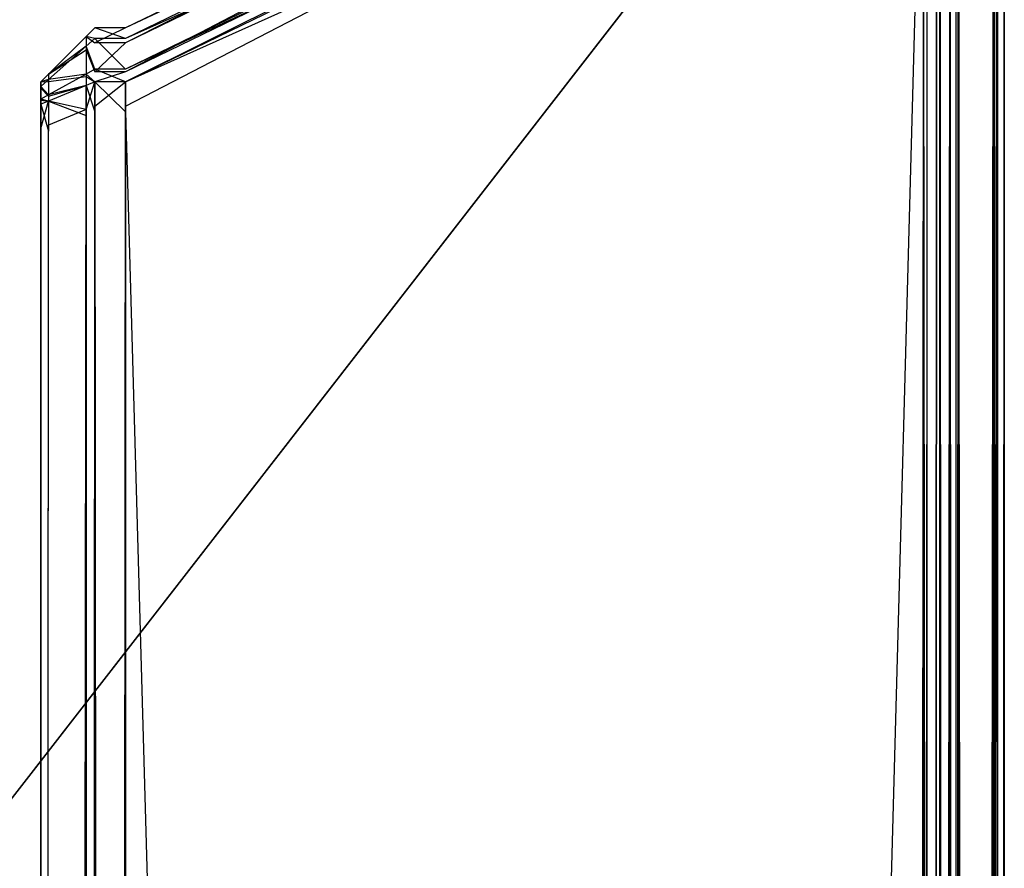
# Model space of a CAD drawing. Extents: x -0.418 to 0, y -0.27 to 0.
# Tile 83 of 89: x -0.0091 to 0, y -0.01248 to -0.00464. Entities that reach past the tile are written whole.
import ezdxf

# ---------------------------------------------------------------- set-up
doc = ezdxf.new("R2010")
doc.units = 0
for name, color, linetype in [('L10_KORPUS1_0___REPLACEMTFOREMP', 7, 'CONTINUOUS'), ('L5_KORPUS1_5___REPLACEMTFOREMPT', 7, 'CONTINUOUS'), ('L9_KORPUS1_1___REPLACEMTFOREMPT', 7, 'CONTINUOUS')]:
    doc.layers.add(name, color=color, linetype=linetype)

msp = doc.modelspace()

# ---------------------------------------------------------------- linework, layer by layer
at = {"layer": 'L10_KORPUS1_0___REPLACEMTFOREMP', "color": 8}
for points, invisible_edges in [([(-0.00091, -0.001198), (-0.208999, -0.269192), (-0.208999, -0.001198), (-0.00091, -0.001198)], 13), ([(-0.208999, -0.269192), (-0.00091, -0.001198), (-0.000906, -0.269192), (-0.208999, -0.269192)], 10), ([(-0.000906, -0.269191, 0.007694), (-0.208999, -0.0012, 0.007694), (-0.208999, -0.269191, 0.007694), (-0.000906, -0.269191, 0.007694)], 13), ([(-0.208999, -0.0012, 0.007694), (-0.000906, -0.269191, 0.007694), (-0.00091, -0.0012, 0.007694), (-0.208999, -0.0012, 0.007694)], 10), ([(-0.000906, -0.269192), (-0.00091, -0.001198), (-0.000746, -0.001198), (-0.000906, -0.269192)], 13), ([(-0.00091, -0.0012, 0.007694), (-0.000906, -0.269191, 0.007694), (-0.000746, -0.0012, 0.007694), (-0.00091, -0.0012, 0.007694)], 13), ([(-0.000906, -0.269192), (-0.000746, -0.001198), (-0.000746, -0.269192), (-0.000906, -0.269192)], 10), ([(-0.000746, -0.0012, 0.007694), (-0.000906, -0.269191, 0.007694), (-0.000746, -0.269191, 0.007694), (-0.000746, -0.0012, 0.007694)], 10), ([(-0.000746, -0.269192), (-0.000746, -0.001198), (-0.000712, -0.001232), (-0.000746, -0.269192)], 13), ([(-0.000746, -0.0012, 0.007694), (-0.000746, -0.269191, 0.007694), (-0.000709, -0.269154, 0.007694), (-0.000746, -0.0012, 0.007694)], 13), ([(-0.000746, -0.0012, 0.007694), (-0.000709, -0.269154, 0.007694), (-0.000713, -0.001233, 0.007694), (-0.000746, -0.0012, 0.007694)], 10), ([(-0.000746, -0.269192), (-0.000712, -0.001232), (-0.000709, -0.269155), (-0.000746, -0.269192)], 10), ([(-0.000713, -0.001233, 0.007694), (-0.000709, -0.269154, 0.007694), (-0.000626, -0.00132, 0.007694), (-0.000713, -0.001233, 0.007694)], 13), ([(-0.000709, -0.269155), (-0.000712, -0.001232), (-0.000625, -0.001319), (-0.000709, -0.269155)], 13), ([(-0.000709, -0.269155), (-0.000625, -0.001319), (-0.00063, -0.269077), (-0.000709, -0.269155)], 10), ([(-0.000626, -0.00132, 0.007694), (-0.000709, -0.269154, 0.007694), (-0.000631, -0.269076, 0.007694), (-0.000626, -0.00132, 0.007694)], 10), ([(-0.000626, -0.00132, 0.007694), (-0.000631, -0.269076, 0.007694), (-0.000595, -0.26904, 0.007694), (-0.000626, -0.00132, 0.007694)], 15), ([(-0.00063, -0.269077), (-0.000625, -0.001319), (-0.000594, -0.269041), (-0.00063, -0.269077)], 15), ([(-0.000626, -0.00132, 0.007694), (-0.000595, -0.26904, 0.007694), (-0.000595, -0.00135, 0.007694), (-0.000626, -0.00132, 0.007694)], 15), ([(-0.000594, -0.269041), (-0.000625, -0.001319), (-0.000594, -0.00135), (-0.000594, -0.269041)], 15), ([(-0.000595, -0.00135, 0.007694), (-0.000595, -0.26904, 0.007694), (-0.000595, -0.268872, 0.007694), (-0.000595, -0.00135, 0.007694)], 15), ([(-0.000595, -0.00135, 0.007694), (-0.000595, -0.268872, 0.007694), (-0.000595, -0.001497, 0.007694), (-0.000595, -0.00135, 0.007694)], 15), ([(-0.000594, -0.269041), (-0.000594, -0.00135), (-0.000594, -0.001497), (-0.000594, -0.269041)], 15), ([(-0.000099, -0.001331, 0.007293), (-0.000443, -0.268895, 0.007637), (-0.000099, -0.269037, 0.007293), (-0.000099, -0.001331, 0.007293)], 13), ([(-0.000443, -0.268895, 0.007637), (-0.000099, -0.001331, 0.007293), (-0.000443, -0.001473, 0.007637), (-0.000443, -0.268895, 0.007637)], 14), ([(-0.00042, -0.268905, 0.00008), (-0.000064, -0.001317, 0.000436), (-0.000064, -0.269052, 0.000436), (-0.00042, -0.268905, 0.00008)], 13), ([(-0.000064, -0.001317, 0.000436), (-0.00042, -0.268905, 0.00008), (-0.00042, -0.001464, 0.00008), (-0.000064, -0.001317, 0.000436)], 14), ([(0, -0.00129, 0.007194), (-0.000099, -0.269037, 0.007293), (0, -0.269078, 0.007194), (0, -0.00129, 0.007194)], 13), ([(-0.000099, -0.269037, 0.007293), (0, -0.00129, 0.007194), (-0.000099, -0.001331, 0.007293), (-0.000099, -0.269037, 0.007293)], 14), ([(-0.000064, -0.269052, 0.000436), (0, -0.00129, 0.0005), (0, -0.269078, 0.0005), (-0.000064, -0.269052, 0.000436)], 13), ([(0, -0.00129, 0.0005), (-0.000064, -0.269052, 0.000436), (-0.000064, -0.001317, 0.000436), (0, -0.00129, 0.0005)], 14), ([(0, -0.00129, 0.000566), (0, -0.269078, 0.007022), (0, -0.269078, 0.000566), (0, -0.00129, 0.000566)], 13), ([(0, -0.269078, 0.007022), (0, -0.00129, 0.000566), (0, -0.00129, 0.007022), (0, -0.269078, 0.007022)], 14), ([(0, -0.00129, 0.007022), (0, -0.269078, 0.007194), (0, -0.269078, 0.007022), (0, -0.00129, 0.007022)], 13), ([(0, -0.269078, 0.007194), (0, -0.00129, 0.007022), (0, -0.00129, 0.007194), (0, -0.269078, 0.007194)], 14), ([(0, -0.00129, 0.0005), (0, -0.269078, 0.000566), (0, -0.269078, 0.0005), (0, -0.00129, 0.0005)], 13), ([(0, -0.269078, 0.000566), (0, -0.00129, 0.0005), (0, -0.00129, 0.000566), (0, -0.269078, 0.000566)], 14), ([(-0.0005, -0.268872, 0.007694), (-0.000595, -0.001497, 0.007694), (-0.000595, -0.268872, 0.007694), (-0.0005, -0.268872, 0.007694)], 13), ([(-0.000595, -0.001497, 0.007694), (-0.0005, -0.268872, 0.007694), (-0.0005, -0.001497, 0.007694), (-0.000595, -0.001497, 0.007694)], 14), ([(-0.0005, -0.001497), (-0.000594, -0.268872), (-0.000594, -0.001497), (-0.0005, -0.001497)], 13), ([(-0.000594, -0.268872), (-0.0005, -0.001497), (-0.0005, -0.268872), (-0.000594, -0.268872)], 14), ([(-0.000594, -0.269041), (-0.000594, -0.001497), (-0.000594, -0.268872), (-0.000594, -0.269041)], 9), ([(-0.0005, -0.268872), (-0.00042, -0.001464, 0.00008), (-0.00042, -0.268905, 0.00008), (-0.0005, -0.268872)], 13), ([(-0.00042, -0.001464, 0.00008), (-0.0005, -0.268872), (-0.0005, -0.001497), (-0.00042, -0.001464, 0.00008)], 14), ([(-0.0005, -0.001497, 0.007694), (-0.000443, -0.268895, 0.007637), (-0.000443, -0.001473, 0.007637), (-0.0005, -0.001497, 0.007694)], 14), ([(-0.000443, -0.268895, 0.007637), (-0.0005, -0.001497, 0.007694), (-0.0005, -0.268872, 0.007694), (-0.000443, -0.268895, 0.007637)], 13)]:
    msp.add_3dface(points, dxfattribs=dict(at, invisible_edges=invisible_edges))
at = {"layer": 'L5_KORPUS1_5___REPLACEMTFOREMPT', "color": 8}
for points, invisible_edges in [([(-0.000748, -0.001221, 0.007292), (-0.008117, -0.004716, 0.007391), (-0.000748, -0.001122, 0.007391), (-0.000748, -0.001221, 0.007292)], 14), ([(-0.008117, -0.004853, 0.929031), (-0.000748, -0.001122, 0.928894), (-0.008117, -0.004716, 0.928894), (-0.008117, -0.004853, 0.929031)], 13), ([(-0.000748, -0.001122, 0.928894), (-0.008117, -0.004853, 0.929031), (-0.000748, -0.001258, 0.929031), (-0.000748, -0.001122, 0.928894)], 14), ([(-0.008117, -0.004716, 0.928894), (-0.000748, -0.001122, 0.928623), (-0.008117, -0.004716, 0.928623), (-0.008117, -0.004716, 0.928894)], 13), ([(-0.000748, -0.001122, 0.928623), (-0.008117, -0.004716, 0.928894), (-0.000748, -0.001122, 0.928894), (-0.000748, -0.001122, 0.928623)], 14), ([(-0.008117, -0.004716, 0.928623), (-0.000748, -0.001122, 0.007642), (-0.008117, -0.004716, 0.007642), (-0.008117, -0.004716, 0.928623)], 13), ([(-0.000748, -0.001122, 0.007642), (-0.008117, -0.004716, 0.928623), (-0.000748, -0.001122, 0.928623), (-0.000748, -0.001122, 0.007642)], 14), ([(-0.008117, -0.004716, 0.007642), (-0.000748, -0.001122, 0.007391), (-0.008117, -0.004716, 0.007391), (-0.008117, -0.004716, 0.007642)], 13), ([(-0.000748, -0.001122, 0.007391), (-0.008117, -0.004716, 0.007642), (-0.000748, -0.001122, 0.007642), (-0.000748, -0.001122, 0.007391)], 14), ([(-0.000748, -0.001504, 0.007008), (-0.008117, -0.004815, 0.007292), (-0.000748, -0.001221, 0.007292), (-0.000748, -0.001504, 0.007008)], 14), ([(-0.008117, -0.004716, 0.007391), (-0.000748, -0.001221, 0.007292), (-0.008117, -0.004815, 0.007292), (-0.008117, -0.004716, 0.007391)], 13), ([(-0.008117, -0.005123, 0.929302), (-0.000748, -0.001258, 0.929031), (-0.008117, -0.004853, 0.929031), (-0.008117, -0.005123, 0.929302)], 13), ([(-0.000748, -0.001258, 0.929031), (-0.008117, -0.005123, 0.929302), (-0.000748, -0.001529, 0.929302), (-0.000748, -0.001258, 0.929031)], 14), ([(-0.000748, -0.001621, 0.006891), (-0.008117, -0.005098, 0.007008), (-0.000748, -0.001504, 0.007008), (-0.000748, -0.001621, 0.006891)], 14), ([(-0.008117, -0.004815, 0.007292), (-0.000748, -0.001504, 0.007008), (-0.008117, -0.005098, 0.007008), (-0.008117, -0.004815, 0.007292)], 13), ([(-0.008117, -0.005215, 0.929394), (-0.000748, -0.001529, 0.929302), (-0.008117, -0.005123, 0.929302), (-0.008117, -0.005215, 0.929394)], 13), ([(-0.000748, -0.001529, 0.929302), (-0.008117, -0.005215, 0.929394), (-0.000748, -0.001621, 0.929394), (-0.000748, -0.001529, 0.929302)], 14), ([(-0.008117, -0.005098, 0.007008), (-0.000748, -0.001621, 0.006891), (-0.008117, -0.005215, 0.006891), (-0.008117, -0.005098, 0.007008)], 13), ([(-0.008117, -0.005215, 0.929394), (-0.000748, -0.001897, 0.929394), (-0.000748, -0.001621, 0.929394), (-0.008117, -0.005215, 0.929394)], 14), ([(-0.000748, -0.001621, 0.006891), (-0.008117, -0.005438, 0.006891), (-0.008117, -0.005215, 0.006891), (-0.000748, -0.001621, 0.006891)], 13), ([(-0.008117, -0.005438, 0.006891), (-0.000748, -0.001621, 0.006891), (-0.000748, -0.001843, 0.006891), (-0.008117, -0.005438, 0.006891)], 14), ([(-0.000748, -0.001843, 0.006891), (-0.008117, -0.269362, 0.006891), (-0.008117, -0.005438, 0.006891), (-0.000748, -0.001843, 0.006891)], 13), ([(-0.008117, -0.269362, 0.006891), (-0.000748, -0.001843, 0.006891), (-0.000748, -0.269362, 0.006891), (-0.008117, -0.269362, 0.006891)], 14), ([(-0.008117, -0.005492, 0.929394), (-0.000748, -0.269314, 0.929394), (-0.000748, -0.001897, 0.929394), (-0.008117, -0.005492, 0.929394)], 14), ([(-0.000748, -0.001897, 0.929394), (-0.008117, -0.005215, 0.929394), (-0.008117, -0.005492, 0.929394), (-0.000748, -0.001897, 0.929394)], 13), ([(-0.000502, -0.001843, 0.006891), (-0.000748, -0.269362, 0.006891), (-0.000748, -0.001843, 0.006891), (-0.000502, -0.001843, 0.006891)], 13), ([(-0.000748, -0.269362, 0.006891), (-0.000502, -0.001843, 0.006891), (-0.000502, -0.269362, 0.006891), (-0.000748, -0.269362, 0.006891)], 14), ([(-0.000502, -0.269314, 0.929394), (-0.000748, -0.001897, 0.929394), (-0.000748, -0.269314, 0.929394), (-0.000502, -0.269314, 0.929394)], 13), ([(-0.000748, -0.001897, 0.929394), (-0.000502, -0.269314, 0.929394), (-0.000502, -0.001897, 0.929394), (-0.000748, -0.001897, 0.929394)], 14), ([(-0.000426, -0.001875, 0.006967), (-0.000502, -0.269362, 0.006891), (-0.000502, -0.001843, 0.006891), (-0.000426, -0.001875, 0.006967)], 13), ([(-0.000502, -0.269362, 0.006891), (-0.000426, -0.001875, 0.006967), (-0.000426, -0.26933, 0.006967), (-0.000502, -0.269362, 0.006891)], 14), ([(-0.000426, -0.269282, 0.929318), (-0.000502, -0.001897, 0.929394), (-0.000502, -0.269314, 0.929394), (-0.000426, -0.269282, 0.929318)], 13), ([(-0.000502, -0.001897, 0.929394), (-0.000426, -0.269282, 0.929318), (-0.000426, -0.001929, 0.929318), (-0.000502, -0.001897, 0.929394)], 14), ([(-0.000426, -0.001875, 0.006967), (-0.000092, -0.269192, 0.007302), (-0.000426, -0.26933, 0.006967), (-0.000426, -0.001875, 0.006967)], 13), ([(-0.000092, -0.269192, 0.007302), (-0.000426, -0.001875, 0.006967), (-0.000092, -0.002013, 0.007302), (-0.000092, -0.269192, 0.007302)], 14), ([(-0.000092, -0.269144, 0.928983), (-0.000426, -0.001929, 0.929318), (-0.000426, -0.269282, 0.929318), (-0.000092, -0.269144, 0.928983)], 13), ([(-0.000426, -0.001929, 0.929318), (-0.000092, -0.269144, 0.928983), (-0.000092, -0.002067, 0.928983), (-0.000426, -0.001929, 0.929318)], 14), ([(-0.000092, -0.002013, 0.007302), (-0.000002, -0.269155, 0.007391), (-0.000092, -0.269192, 0.007302), (-0.000092, -0.002013, 0.007302)], 13), ([(-0.000002, -0.269155, 0.007391), (-0.000092, -0.002013, 0.007302), (-0.000002, -0.00205, 0.007391), (-0.000002, -0.269155, 0.007391)], 14), ([(-0.000002, -0.269108, 0.928894), (-0.000092, -0.002067, 0.928983), (-0.000092, -0.269144, 0.928983), (-0.000002, -0.269108, 0.928894)], 13), ([(-0.000092, -0.002067, 0.928983), (-0.000002, -0.269108, 0.928894), (-0.000002, -0.002104, 0.928894), (-0.000092, -0.002067, 0.928983)], 14), ([(-0.000002, -0.269155, 0.007391), (-0.000002, -0.00205, 0.007513), (-0.000002, -0.269155, 0.007513), (-0.000002, -0.269155, 0.007391)], 13), ([(-0.000002, -0.00205, 0.007513), (-0.000002, -0.269155, 0.007391), (-0.000002, -0.00205, 0.007391), (-0.000002, -0.00205, 0.007513)], 14), ([(-0.000002, -0.269108, 0.928772), (-0.000002, -0.269155, 0.007513), (-0.000002, -0.00205, 0.007513), (-0.000002, -0.269108, 0.928772)], 13), ([(-0.000002, -0.269108, 0.928772), (-0.000002, -0.00205, 0.007513), (-0.000002, -0.002104, 0.928772), (-0.000002, -0.269108, 0.928772)], 10), ([(-0.000002, -0.269108, 0.928772), (-0.000002, -0.002104, 0.928894), (-0.000002, -0.269108, 0.928894), (-0.000002, -0.269108, 0.928772)], 13), ([(-0.000002, -0.002104, 0.928894), (-0.000002, -0.269108, 0.928772), (-0.000002, -0.002104, 0.928772), (-0.000002, -0.002104, 0.928894)], 14), ([(-0.008402, -0.004815, 0.007292), (-0.008482, -0.004796, 0.007424), (-0.008402, -0.004716, 0.007391), (-0.008402, -0.004815, 0.007292)], 14), ([(-0.008482, -0.004796, 0.007675), (-0.008402, -0.004716, 0.928623), (-0.008402, -0.004716, 0.007642), (-0.008482, -0.004796, 0.007675)], 13), ([(-0.008402, -0.004716, 0.928623), (-0.008482, -0.004796, 0.007675), (-0.008482, -0.004796, 0.928589), (-0.008402, -0.004716, 0.928623)], 14), ([(-0.008482, -0.004796, 0.928861), (-0.008402, -0.004716, 0.928623), (-0.008482, -0.004796, 0.928589), (-0.008482, -0.004796, 0.928861)], 13), ([(-0.008402, -0.004716, 0.928623), (-0.008482, -0.004796, 0.928861), (-0.008402, -0.004716, 0.928894), (-0.008402, -0.004716, 0.928623)], 14), ([(-0.008482, -0.004796, 0.007424), (-0.008402, -0.004716, 0.007642), (-0.008402, -0.004716, 0.007391), (-0.008482, -0.004796, 0.007424)], 13), ([(-0.008402, -0.004716, 0.007642), (-0.008482, -0.004796, 0.007424), (-0.008482, -0.004796, 0.007675), (-0.008402, -0.004716, 0.007642)], 14), ([(-0.008482, -0.004796, 0.928861), (-0.008402, -0.004853, 0.929031), (-0.008402, -0.004716, 0.928894), (-0.008482, -0.004796, 0.928861)], 14), ([(-0.008402, -0.004716, 0.007391), (-0.008117, -0.004815, 0.007292), (-0.008402, -0.004815, 0.007292), (-0.008402, -0.004716, 0.007391)], 13), ([(-0.008117, -0.004815, 0.007292), (-0.008402, -0.004716, 0.007391), (-0.008117, -0.004716, 0.007391), (-0.008117, -0.004815, 0.007292)], 14), ([(-0.008402, -0.004716, 0.007642), (-0.008117, -0.004716, 0.007391), (-0.008402, -0.004716, 0.007391), (-0.008402, -0.004716, 0.007642)], 13), ([(-0.008117, -0.004716, 0.007391), (-0.008402, -0.004716, 0.007642), (-0.008117, -0.004716, 0.007642), (-0.008117, -0.004716, 0.007391)], 14), ([(-0.008402, -0.004716, 0.928623), (-0.008117, -0.004716, 0.007642), (-0.008402, -0.004716, 0.007642), (-0.008402, -0.004716, 0.928623)], 13), ([(-0.008117, -0.004716, 0.007642), (-0.008402, -0.004716, 0.928623), (-0.008117, -0.004716, 0.928623), (-0.008117, -0.004716, 0.007642)], 14), ([(-0.008402, -0.004716, 0.928894), (-0.008117, -0.004716, 0.928623), (-0.008402, -0.004716, 0.928623), (-0.008402, -0.004716, 0.928894)], 13), ([(-0.008117, -0.004716, 0.928623), (-0.008402, -0.004716, 0.928894), (-0.008117, -0.004716, 0.928894), (-0.008117, -0.004716, 0.928623)], 14), ([(-0.008402, -0.004853, 0.929031), (-0.008117, -0.004716, 0.928894), (-0.008402, -0.004716, 0.928894), (-0.008402, -0.004853, 0.929031)], 13), ([(-0.008117, -0.004716, 0.928894), (-0.008402, -0.004853, 0.929031), (-0.008117, -0.004853, 0.929031), (-0.008117, -0.004716, 0.928894)], 14), ([(-0.008482, -0.004886, 0.007334), (-0.00883, -0.005144, 0.007569), (-0.008482, -0.004796, 0.007424), (-0.008482, -0.004886, 0.007334)], 14), ([(-0.00883, -0.005144, 0.928716), (-0.008482, -0.00492, 0.928985), (-0.008482, -0.004796, 0.928861), (-0.00883, -0.005144, 0.928716)], 14), ([(-0.00883, -0.005144, 0.007569), (-0.008482, -0.004796, 0.007675), (-0.008482, -0.004796, 0.007424), (-0.00883, -0.005144, 0.007569)], 13), ([(-0.008482, -0.004796, 0.007675), (-0.00883, -0.005144, 0.007569), (-0.00883, -0.005144, 0.007819), (-0.008482, -0.004796, 0.007675)], 14), ([(-0.00883, -0.005144, 0.928716), (-0.008482, -0.004796, 0.928589), (-0.00883, -0.005144, 0.928445), (-0.00883, -0.005144, 0.928716)], 13), ([(-0.008482, -0.004796, 0.928589), (-0.00883, -0.005144, 0.928716), (-0.008482, -0.004796, 0.928861), (-0.008482, -0.004796, 0.928589)], 14), ([(-0.00883, -0.005144, 0.007819), (-0.008482, -0.004796, 0.928589), (-0.008482, -0.004796, 0.007675), (-0.00883, -0.005144, 0.007819)], 13), ([(-0.008482, -0.004796, 0.928589), (-0.00883, -0.005144, 0.007819), (-0.00883, -0.005144, 0.928445), (-0.008482, -0.004796, 0.928589)], 14), ([(-0.008482, -0.004796, 0.007424), (-0.008402, -0.004815, 0.007292), (-0.008482, -0.004886, 0.007334), (-0.008482, -0.004796, 0.007424)], 13), ([(-0.008402, -0.004853, 0.929031), (-0.008482, -0.004796, 0.928861), (-0.008482, -0.00492, 0.928985), (-0.008402, -0.004853, 0.929031)], 13), ([(-0.008402, -0.005098, 0.007008), (-0.008482, -0.004886, 0.007334), (-0.008402, -0.004815, 0.007292), (-0.008402, -0.005098, 0.007008)], 14), ([(-0.008402, -0.004815, 0.007292), (-0.008117, -0.005098, 0.007008), (-0.008402, -0.005098, 0.007008), (-0.008402, -0.004815, 0.007292)], 13), ([(-0.008117, -0.005098, 0.007008), (-0.008402, -0.004815, 0.007292), (-0.008117, -0.004815, 0.007292), (-0.008117, -0.005098, 0.007008)], 14), ([(-0.008482, -0.005142, 0.007077), (-0.00883, -0.005193, 0.007519), (-0.008482, -0.004886, 0.007334), (-0.008482, -0.005142, 0.007077)], 14), ([(-0.00883, -0.005144, 0.007569), (-0.008482, -0.004886, 0.007334), (-0.00883, -0.005193, 0.007519), (-0.00883, -0.005144, 0.007569)], 13), ([(-0.008482, -0.00492, 0.928985), (-0.008402, -0.005123, 0.929302), (-0.008402, -0.004853, 0.929031), (-0.008482, -0.00492, 0.928985)], 14), ([(-0.008482, -0.004886, 0.007334), (-0.008402, -0.005098, 0.007008), (-0.008482, -0.005142, 0.007077), (-0.008482, -0.004886, 0.007334)], 13), ([(-0.008402, -0.005123, 0.929302), (-0.008117, -0.004853, 0.929031), (-0.008402, -0.004853, 0.929031), (-0.008402, -0.005123, 0.929302)], 13), ([(-0.008117, -0.004853, 0.929031), (-0.008402, -0.005123, 0.929302), (-0.008117, -0.005123, 0.929302), (-0.008117, -0.004853, 0.929031)], 14), ([(-0.00883, -0.005212, 0.928784), (-0.008482, -0.005165, 0.929231), (-0.008482, -0.00492, 0.928985), (-0.00883, -0.005212, 0.928784)], 14), ([(-0.008482, -0.00492, 0.928985), (-0.00883, -0.005144, 0.928716), (-0.00883, -0.005212, 0.928784), (-0.008482, -0.00492, 0.928985)], 13), ([(-0.008402, -0.005123, 0.929302), (-0.008482, -0.00492, 0.928985), (-0.008482, -0.005165, 0.929231), (-0.008402, -0.005123, 0.929302)], 13), ([(-0.00883, -0.005193, 0.007519), (-0.008902, -0.005215, 0.007598), (-0.00883, -0.005144, 0.007569), (-0.00883, -0.005193, 0.007519)], 14), ([(-0.008902, -0.005215, 0.007849), (-0.00883, -0.005144, 0.928445), (-0.00883, -0.005144, 0.007819), (-0.008902, -0.005215, 0.007849)], 13), ([(-0.00883, -0.005144, 0.928445), (-0.008902, -0.005215, 0.007849), (-0.008902, -0.005215, 0.928416), (-0.00883, -0.005144, 0.928445)], 14), ([(-0.008902, -0.005215, 0.928687), (-0.00883, -0.005144, 0.928445), (-0.008902, -0.005215, 0.928416), (-0.008902, -0.005215, 0.928687)], 13), ([(-0.00883, -0.005144, 0.928445), (-0.008902, -0.005215, 0.928687), (-0.00883, -0.005144, 0.928716), (-0.00883, -0.005144, 0.928445)], 14), ([(-0.008902, -0.005215, 0.007598), (-0.00883, -0.005144, 0.007819), (-0.00883, -0.005144, 0.007569), (-0.008902, -0.005215, 0.007598)], 13), ([(-0.00883, -0.005144, 0.007819), (-0.008902, -0.005215, 0.007598), (-0.008902, -0.005215, 0.007849), (-0.00883, -0.005144, 0.007819)], 14), ([(-0.008902, -0.005215, 0.928687), (-0.00883, -0.005212, 0.928784), (-0.00883, -0.005144, 0.928716), (-0.008902, -0.005215, 0.928687)], 14), ([(-0.00883, -0.005193, 0.007519), (-0.008482, -0.005142, 0.007077), (-0.00883, -0.005334, 0.007378), (-0.00883, -0.005193, 0.007519)], 13), ([(-0.008482, -0.005248, 0.006971), (-0.00883, -0.005334, 0.007378), (-0.008482, -0.005142, 0.007077), (-0.008482, -0.005248, 0.006971)], 14), ([(-0.008482, -0.005165, 0.929231), (-0.00883, -0.005212, 0.928784), (-0.00883, -0.005347, 0.928919), (-0.008482, -0.005165, 0.929231)], 13), ([(-0.00883, -0.005347, 0.928919), (-0.008482, -0.005248, 0.929314), (-0.008482, -0.005165, 0.929231), (-0.00883, -0.005347, 0.928919)], 14), ([(-0.008402, -0.005215, 0.006891), (-0.008482, -0.005142, 0.007077), (-0.008402, -0.005098, 0.007008), (-0.008402, -0.005215, 0.006891)], 14), ([(-0.008482, -0.005165, 0.929231), (-0.008402, -0.005215, 0.929394), (-0.008402, -0.005123, 0.929302), (-0.008482, -0.005165, 0.929231)], 14), ([(-0.008482, -0.005142, 0.007077), (-0.008402, -0.005215, 0.006891), (-0.008482, -0.005248, 0.006971), (-0.008482, -0.005142, 0.007077)], 13), ([(-0.008402, -0.005215, 0.929394), (-0.008482, -0.005165, 0.929231), (-0.008482, -0.005248, 0.929314), (-0.008402, -0.005215, 0.929394)], 13), ([(-0.008402, -0.005098, 0.007008), (-0.008117, -0.005215, 0.006891), (-0.008402, -0.005215, 0.006891), (-0.008402, -0.005098, 0.007008)], 13), ([(-0.008117, -0.005215, 0.006891), (-0.008402, -0.005098, 0.007008), (-0.008117, -0.005098, 0.007008), (-0.008117, -0.005215, 0.006891)], 14), ([(-0.008402, -0.005215, 0.929394), (-0.008117, -0.005123, 0.929302), (-0.008402, -0.005123, 0.929302), (-0.008402, -0.005215, 0.929394)], 13), ([(-0.008117, -0.005123, 0.929302), (-0.008402, -0.005215, 0.929394), (-0.008117, -0.005215, 0.929394), (-0.008117, -0.005123, 0.929302)], 14), ([(-0.00883, -0.005334, 0.007378), (-0.008902, -0.005256, 0.007557), (-0.00883, -0.005193, 0.007519), (-0.00883, -0.005334, 0.007378)], 14), ([(-0.008902, -0.005215, 0.007598), (-0.00883, -0.005193, 0.007519), (-0.008902, -0.005256, 0.007557), (-0.008902, -0.005215, 0.007598)], 13), ([(-0.008902, -0.005272, 0.928743), (-0.00883, -0.005347, 0.928919), (-0.00883, -0.005212, 0.928784), (-0.008902, -0.005272, 0.928743)], 14), ([(-0.00883, -0.005212, 0.928784), (-0.008902, -0.005215, 0.928687), (-0.008902, -0.005272, 0.928743), (-0.00883, -0.005212, 0.928784)], 13), ([(-0.008902, -0.005256, 0.007557), (-0.008902, -0.005433, 0.007689), (-0.008902, -0.005215, 0.007598), (-0.008902, -0.005256, 0.007557)], 14), ([(-0.008902, -0.005215, 0.928416), (-0.008902, -0.005433, 0.007849), (-0.008902, -0.005433, 0.928416), (-0.008902, -0.005215, 0.928416)], 13), ([(-0.008902, -0.005433, 0.007849), (-0.008902, -0.005215, 0.928416), (-0.008902, -0.005215, 0.007849), (-0.008902, -0.005433, 0.007849)], 14), ([(-0.008902, -0.005215, 0.007849), (-0.008902, -0.005433, 0.007689), (-0.008902, -0.005433, 0.007849), (-0.008902, -0.005215, 0.007849)], 13), ([(-0.008902, -0.005433, 0.007689), (-0.008902, -0.005215, 0.007849), (-0.008902, -0.005215, 0.007598), (-0.008902, -0.005433, 0.007689)], 14), ([(-0.008902, -0.005433, 0.928596), (-0.008902, -0.005272, 0.928743), (-0.008902, -0.005215, 0.928687), (-0.008902, -0.005433, 0.928596)], 14), ([(-0.008902, -0.005215, 0.928687), (-0.008902, -0.005433, 0.928416), (-0.008902, -0.005433, 0.928596), (-0.008902, -0.005215, 0.928687)], 13), ([(-0.008902, -0.005433, 0.928416), (-0.008902, -0.005215, 0.928687), (-0.008902, -0.005215, 0.928416), (-0.008902, -0.005433, 0.928416)], 14), ([(-0.008902, -0.005373, 0.00744), (-0.008902, -0.005449, 0.007673), (-0.008902, -0.005256, 0.007557), (-0.008902, -0.005373, 0.00744)], 14), ([(-0.008902, -0.005256, 0.007557), (-0.00883, -0.005334, 0.007378), (-0.008902, -0.005373, 0.00744), (-0.008902, -0.005256, 0.007557)], 13), ([(-0.008902, -0.005433, 0.007689), (-0.008902, -0.005256, 0.007557), (-0.008902, -0.005449, 0.007673), (-0.008902, -0.005433, 0.007689)], 13), ([(-0.008902, -0.005455, 0.928618), (-0.008902, -0.005384, 0.928856), (-0.008902, -0.005272, 0.928743), (-0.008902, -0.005455, 0.928618)], 14), ([(-0.00883, -0.005347, 0.928919), (-0.008902, -0.005272, 0.928743), (-0.008902, -0.005384, 0.928856), (-0.00883, -0.005347, 0.928919)], 13), ([(-0.008902, -0.005272, 0.928743), (-0.008902, -0.005433, 0.928596), (-0.008902, -0.005455, 0.928618), (-0.008902, -0.005272, 0.928743)], 13), ([(-0.008482, -0.005248, 0.929314), (-0.00883, -0.005347, 0.928919), (-0.00883, -0.005392, 0.928965), (-0.008482, -0.005248, 0.929314)], 13), ([(-0.00883, -0.005334, 0.007378), (-0.008482, -0.005248, 0.006971), (-0.00883, -0.005392, 0.00732), (-0.00883, -0.005334, 0.007378)], 13), ([(-0.00883, -0.005392, 0.928965), (-0.008482, -0.005525, 0.929314), (-0.008482, -0.005248, 0.929314), (-0.00883, -0.005392, 0.928965)], 14), ([(-0.008482, -0.005471, 0.006971), (-0.00883, -0.005392, 0.00732), (-0.008482, -0.005248, 0.006971), (-0.008482, -0.005471, 0.006971)], 14), ([(-0.008402, -0.005215, 0.006891), (-0.008482, -0.005471, 0.006971), (-0.008482, -0.005248, 0.006971), (-0.008402, -0.005215, 0.006891)], 13), ([(-0.008482, -0.005471, 0.006971), (-0.008402, -0.005215, 0.006891), (-0.008402, -0.005438, 0.006891), (-0.008482, -0.005471, 0.006971)], 14), ([(-0.008482, -0.005248, 0.929314), (-0.008402, -0.005492, 0.929394), (-0.008402, -0.005215, 0.929394), (-0.008482, -0.005248, 0.929314)], 14), ([(-0.008402, -0.005492, 0.929394), (-0.008482, -0.005248, 0.929314), (-0.008482, -0.005525, 0.929314), (-0.008402, -0.005492, 0.929394)], 13), ([(-0.008117, -0.005492, 0.929394), (-0.008402, -0.005215, 0.929394), (-0.008402, -0.005492, 0.929394), (-0.008117, -0.005492, 0.929394)], 13), ([(-0.008402, -0.005215, 0.929394), (-0.008117, -0.005492, 0.929394), (-0.008117, -0.005215, 0.929394), (-0.008402, -0.005215, 0.929394)], 14), ([(-0.008117, -0.005215, 0.006891), (-0.008402, -0.005438, 0.006891), (-0.008402, -0.005215, 0.006891), (-0.008117, -0.005215, 0.006891)], 13), ([(-0.008402, -0.005438, 0.006891), (-0.008117, -0.005215, 0.006891), (-0.008117, -0.005438, 0.006891), (-0.008402, -0.005438, 0.006891)], 14), ([(-0.00883, -0.005392, 0.00732), (-0.008902, -0.005373, 0.00744), (-0.00883, -0.005334, 0.007378), (-0.00883, -0.005392, 0.00732)], 14), ([(-0.008902, -0.005384, 0.928856), (-0.00883, -0.005392, 0.928965), (-0.00883, -0.005347, 0.928919), (-0.008902, -0.005384, 0.928856)], 14), ([(-0.008902, -0.005449, 0.007673), (-0.008902, -0.005373, 0.00744), (-0.008902, -0.005494, 0.007629), (-0.008902, -0.005449, 0.007673)], 13), ([(-0.008902, -0.005373, 0.00744), (-0.00883, -0.005392, 0.00732), (-0.008902, -0.005422, 0.007391), (-0.008902, -0.005373, 0.00744)], 13), ([(-0.008902, -0.005422, 0.007391), (-0.008902, -0.005494, 0.007629), (-0.008902, -0.005373, 0.00744), (-0.008902, -0.005422, 0.007391)], 14), ([(-0.008902, -0.005384, 0.928856), (-0.008902, -0.005455, 0.928618), (-0.008902, -0.005498, 0.92866), (-0.008902, -0.005384, 0.928856)], 13), ([(-0.008902, -0.005498, 0.92866), (-0.008902, -0.005422, 0.928894), (-0.008902, -0.005384, 0.928856), (-0.008902, -0.005498, 0.92866)], 14), ([(-0.00883, -0.005392, 0.928965), (-0.008902, -0.005384, 0.928856), (-0.008902, -0.005422, 0.928894), (-0.00883, -0.005392, 0.928965)], 13), ([(-0.00883, -0.005392, 0.00732), (-0.008902, -0.005644, 0.007391), (-0.008902, -0.005422, 0.007391), (-0.00883, -0.005392, 0.00732)], 13), ([(-0.008902, -0.005644, 0.007391), (-0.00883, -0.005392, 0.00732), (-0.00883, -0.005615, 0.00732), (-0.008902, -0.005644, 0.007391)], 14), ([(-0.008902, -0.005422, 0.928894), (-0.00883, -0.005669, 0.928965), (-0.00883, -0.005392, 0.928965), (-0.008902, -0.005422, 0.928894)], 14), ([(-0.008902, -0.005422, 0.928894), (-0.008902, -0.005498, 0.92866), (-0.008902, -0.005512, 0.928675), (-0.008902, -0.005422, 0.928894)], 13), ([(-0.00883, -0.005669, 0.928965), (-0.008902, -0.005422, 0.928894), (-0.008902, -0.005698, 0.928894), (-0.00883, -0.005669, 0.928965)], 13), ([(-0.008902, -0.005644, 0.007391), (-0.008902, -0.005512, 0.00761), (-0.008902, -0.005422, 0.007391), (-0.008902, -0.005644, 0.007391)], 14), ([(-0.008902, -0.005422, 0.928894), (-0.008902, -0.005698, 0.928675), (-0.008902, -0.005698, 0.928894), (-0.008902, -0.005422, 0.928894)], 13), ([(-0.008902, -0.005698, 0.928675), (-0.008902, -0.005422, 0.928894), (-0.008902, -0.005512, 0.928675), (-0.008902, -0.005698, 0.928675)], 14), ([(-0.008902, -0.005494, 0.007629), (-0.008902, -0.005422, 0.007391), (-0.008902, -0.005512, 0.00761), (-0.008902, -0.005494, 0.007629)], 13), ([(-0.008902, -0.005449, 0.007673), (-0.008902, -0.005455, 0.928618), (-0.008902, -0.005433, 0.928596), (-0.008902, -0.005449, 0.007673)], 15), ([(-0.008902, -0.005449, 0.007673), (-0.008902, -0.005433, 0.928596), (-0.008902, -0.005433, 0.007849), (-0.008902, -0.005449, 0.007673)], 15), ([(-0.008902, -0.005449, 0.007673), (-0.008902, -0.005433, 0.007849), (-0.008902, -0.005433, 0.007689), (-0.008902, -0.005449, 0.007673)], 15), ([(-0.008902, -0.005433, 0.007849), (-0.008902, -0.005433, 0.928596), (-0.008902, -0.005433, 0.928416), (-0.008902, -0.005433, 0.007849)], 15), ([(-0.008902, -0.005494, 0.007629), (-0.008902, -0.005455, 0.928618), (-0.008902, -0.005449, 0.007673), (-0.008902, -0.005494, 0.007629)], 15), ([(-0.008902, -0.005494, 0.007629), (-0.008902, -0.005498, 0.92866), (-0.008902, -0.005455, 0.928618), (-0.008902, -0.005494, 0.007629)], 15), ([(-0.008482, -0.005525, 0.929314), (-0.00883, -0.005392, 0.928965), (-0.00883, -0.005669, 0.928965), (-0.008482, -0.005525, 0.929314)], 13), ([(-0.00883, -0.005392, 0.00732), (-0.008482, -0.005471, 0.006971), (-0.00883, -0.005615, 0.00732), (-0.00883, -0.005392, 0.00732)], 13), ([(-0.008402, -0.005438, 0.006891), (-0.008482, -0.269329, 0.006971), (-0.008482, -0.005471, 0.006971), (-0.008402, -0.005438, 0.006891)], 13), ([(-0.008482, -0.269329, 0.006971), (-0.008402, -0.005438, 0.006891), (-0.008402, -0.269362, 0.006891), (-0.008482, -0.269329, 0.006971)], 14), ([(-0.008117, -0.005438, 0.006891), (-0.008402, -0.269362, 0.006891), (-0.008402, -0.005438, 0.006891), (-0.008117, -0.005438, 0.006891)], 13), ([(-0.008402, -0.269362, 0.006891), (-0.008117, -0.005438, 0.006891), (-0.008117, -0.269362, 0.006891), (-0.008402, -0.269362, 0.006891)], 14), ([(-0.008902, -0.005512, 0.00761), (-0.008902, -0.005498, 0.92866), (-0.008902, -0.005494, 0.007629), (-0.008902, -0.005512, 0.00761)], 15), ([(-0.008902, -0.005512, 0.00761), (-0.008902, -0.005512, 0.928675), (-0.008902, -0.005498, 0.92866), (-0.008902, -0.005512, 0.00761)], 15), ([(-0.008902, -0.005512, 0.00761), (-0.008902, -0.005644, 0.007391), (-0.008902, -0.005644, 0.00761), (-0.008902, -0.005512, 0.00761)], 13), ([(-0.008902, -0.005644, 0.00761), (-0.008902, -0.005698, 0.928675), (-0.008902, -0.005512, 0.928675), (-0.008902, -0.005644, 0.00761)], 13), ([(-0.008902, -0.005644, 0.00761), (-0.008902, -0.005512, 0.928675), (-0.008902, -0.005512, 0.00761), (-0.008902, -0.005644, 0.00761)], 10), ([(-0.00883, -0.269185, 0.00732), (-0.008482, -0.005471, 0.006971), (-0.008482, -0.269329, 0.006971), (-0.00883, -0.269185, 0.00732)], 13), ([(-0.008482, -0.005471, 0.006971), (-0.00883, -0.269185, 0.00732), (-0.00883, -0.005615, 0.00732), (-0.008482, -0.005471, 0.006971)], 14), ([(-0.008482, -0.005525, 0.929314), (-0.00883, -0.269137, 0.928965), (-0.008482, -0.269281, 0.929314), (-0.008482, -0.005525, 0.929314)], 13), ([(-0.00883, -0.269137, 0.928965), (-0.008482, -0.005525, 0.929314), (-0.00883, -0.005669, 0.928965), (-0.00883, -0.269137, 0.928965)], 14), ([(-0.008402, -0.005492, 0.929394), (-0.008482, -0.269281, 0.929314), (-0.008402, -0.269314, 0.929394), (-0.008402, -0.005492, 0.929394)], 13), ([(-0.008482, -0.269281, 0.929314), (-0.008402, -0.005492, 0.929394), (-0.008482, -0.005525, 0.929314), (-0.008482, -0.269281, 0.929314)], 14), ([(-0.008117, -0.269314, 0.929394), (-0.008402, -0.005492, 0.929394), (-0.008402, -0.269314, 0.929394), (-0.008117, -0.269314, 0.929394)], 13), ([(-0.008402, -0.005492, 0.929394), (-0.008117, -0.269314, 0.929394), (-0.008117, -0.005492, 0.929394), (-0.008402, -0.005492, 0.929394)], 14), ([(-0.000748, -0.269314, 0.929394), (-0.008117, -0.005492, 0.929394), (-0.008117, -0.269314, 0.929394), (-0.000748, -0.269314, 0.929394)], 13), ([(-0.00883, -0.005615, 0.00732), (-0.008902, -0.269155, 0.007391), (-0.008902, -0.005644, 0.007391), (-0.00883, -0.005615, 0.00732)], 13), ([(-0.008902, -0.269155, 0.007391), (-0.00883, -0.005615, 0.00732), (-0.00883, -0.269185, 0.00732), (-0.008902, -0.269155, 0.007391)], 14), ([(-0.008902, -0.005644, 0.00761), (-0.008902, -0.269155, 0.007391), (-0.008902, -0.269155, 0.00761), (-0.008902, -0.005644, 0.00761)], 13), ([(-0.008902, -0.269155, 0.007391), (-0.008902, -0.005644, 0.00761), (-0.008902, -0.005644, 0.007391), (-0.008902, -0.269155, 0.007391)], 14), ([(-0.008902, -0.269155, 0.00761), (-0.008902, -0.269108, 0.928675), (-0.008902, -0.005644, 0.00761), (-0.008902, -0.269155, 0.00761)], 13), ([(-0.008902, -0.005644, 0.00761), (-0.008902, -0.269108, 0.928675), (-0.008902, -0.005698, 0.928675), (-0.008902, -0.005644, 0.00761)], 10), ([(-0.00883, -0.005669, 0.928965), (-0.008902, -0.269108, 0.928894), (-0.00883, -0.269137, 0.928965), (-0.00883, -0.005669, 0.928965)], 13), ([(-0.008902, -0.269108, 0.928894), (-0.00883, -0.005669, 0.928965), (-0.008902, -0.005698, 0.928894), (-0.008902, -0.269108, 0.928894)], 14), ([(-0.008902, -0.005698, 0.928894), (-0.008902, -0.269108, 0.928675), (-0.008902, -0.269108, 0.928894), (-0.008902, -0.005698, 0.928894)], 13), ([(-0.008902, -0.269108, 0.928675), (-0.008902, -0.005698, 0.928894), (-0.008902, -0.005698, 0.928675), (-0.008902, -0.269108, 0.928675)], 14)]:
    msp.add_3dface(points, dxfattribs=dict(at, invisible_edges=invisible_edges))
at = {"layer": 'L9_KORPUS1_1___REPLACEMTFOREMPT', "color": 8}
for points, invisible_edges in [([(-0.000906, -0.269192, 0.936), (-0.208999, -0.001198, 0.936), (-0.208999, -0.269192, 0.936), (-0.000906, -0.269192, 0.936)], 13), ([(-0.208999, -0.001198, 0.936), (-0.000906, -0.269192, 0.936), (-0.00091, -0.001198, 0.936), (-0.208999, -0.001198, 0.936)], 10), ([(-0.00091, -0.0012, 0.928306), (-0.208999, -0.269191, 0.928306), (-0.208999, -0.0012, 0.928306), (-0.00091, -0.0012, 0.928306)], 13), ([(-0.208999, -0.269191, 0.928306), (-0.00091, -0.0012, 0.928306), (-0.000906, -0.269191, 0.928306), (-0.208999, -0.269191, 0.928306)], 10), ([(-0.00091, -0.001198, 0.936), (-0.000906, -0.269192, 0.936), (-0.000746, -0.001198, 0.936), (-0.00091, -0.001198, 0.936)], 13), ([(-0.000906, -0.269191, 0.928306), (-0.00091, -0.0012, 0.928306), (-0.000746, -0.0012, 0.928306), (-0.000906, -0.269191, 0.928306)], 13), ([(-0.000746, -0.001198, 0.936), (-0.000906, -0.269192, 0.936), (-0.000746, -0.269192, 0.936), (-0.000746, -0.001198, 0.936)], 10), ([(-0.000906, -0.269191, 0.928306), (-0.000746, -0.0012, 0.928306), (-0.000746, -0.269191, 0.928306), (-0.000906, -0.269191, 0.928306)], 10), ([(-0.000746, -0.001198, 0.936), (-0.000746, -0.269192, 0.936), (-0.000709, -0.269155, 0.936), (-0.000746, -0.001198, 0.936)], 13), ([(-0.000746, -0.001198, 0.936), (-0.000709, -0.269155, 0.936), (-0.000712, -0.001232, 0.936), (-0.000746, -0.001198, 0.936)], 10), ([(-0.000746, -0.269191, 0.928306), (-0.000746, -0.0012, 0.928306), (-0.000713, -0.001233, 0.928306), (-0.000746, -0.269191, 0.928306)], 13), ([(-0.000746, -0.269191, 0.928306), (-0.000713, -0.001233, 0.928306), (-0.000709, -0.269154, 0.928306), (-0.000746, -0.269191, 0.928306)], 10), ([(-0.000709, -0.269154, 0.928306), (-0.000713, -0.001233, 0.928306), (-0.000626, -0.00132, 0.928306), (-0.000709, -0.269154, 0.928306)], 13), ([(-0.000712, -0.001232, 0.936), (-0.000709, -0.269155, 0.936), (-0.000625, -0.001319, 0.936), (-0.000712, -0.001232, 0.936)], 13), ([(-0.000625, -0.001319, 0.936), (-0.000709, -0.269155, 0.936), (-0.00063, -0.269077, 0.936), (-0.000625, -0.001319, 0.936)], 10), ([(-0.000709, -0.269154, 0.928306), (-0.000626, -0.00132, 0.928306), (-0.000631, -0.269076, 0.928306), (-0.000709, -0.269154, 0.928306)], 10), ([(-0.000631, -0.269076, 0.928306), (-0.000626, -0.00132, 0.928306), (-0.000595, -0.26904, 0.928306), (-0.000631, -0.269076, 0.928306)], 15), ([(-0.000625, -0.001319, 0.936), (-0.00063, -0.269077, 0.936), (-0.000594, -0.269041, 0.936), (-0.000625, -0.001319, 0.936)], 15), ([(-0.000595, -0.26904, 0.928306), (-0.000626, -0.00132, 0.928306), (-0.000595, -0.00135, 0.928306), (-0.000595, -0.26904, 0.928306)], 15), ([(-0.000625, -0.001319, 0.936), (-0.000594, -0.269041, 0.936), (-0.000594, -0.00135, 0.936), (-0.000625, -0.001319, 0.936)], 15), ([(-0.000595, -0.26904, 0.928306), (-0.000595, -0.00135, 0.928306), (-0.000595, -0.001497, 0.928306), (-0.000595, -0.26904, 0.928306)], 15), ([(-0.000594, -0.00135, 0.936), (-0.000594, -0.269041, 0.936), (-0.000594, -0.268872, 0.936), (-0.000594, -0.00135, 0.936)], 15), ([(-0.000594, -0.00135, 0.936), (-0.000594, -0.268872, 0.936), (-0.000594, -0.001497, 0.936), (-0.000594, -0.00135, 0.936)], 10), ([(-0.000443, -0.268895, 0.928363), (-0.000099, -0.001331, 0.928707), (-0.000099, -0.269037, 0.928707), (-0.000443, -0.268895, 0.928363)], 13), ([(-0.000099, -0.001331, 0.928707), (-0.000443, -0.268895, 0.928363), (-0.000443, -0.001473, 0.928363), (-0.000099, -0.001331, 0.928707)], 14), ([(-0.000064, -0.001317, 0.935564), (-0.00042, -0.268905, 0.93592), (-0.000064, -0.269052, 0.935564), (-0.000064, -0.001317, 0.935564)], 13), ([(-0.00042, -0.268905, 0.93592), (-0.000064, -0.001317, 0.935564), (-0.00042, -0.001464, 0.93592), (-0.00042, -0.268905, 0.93592)], 14), ([(-0.000099, -0.269037, 0.928707), (0, -0.00129, 0.928806), (0, -0.269078, 0.928806), (-0.000099, -0.269037, 0.928707)], 13), ([(0, -0.00129, 0.928806), (-0.000099, -0.269037, 0.928707), (-0.000099, -0.001331, 0.928707), (0, -0.00129, 0.928806)], 14), ([(0, -0.00129, 0.9355), (-0.000064, -0.269052, 0.935564), (0, -0.269078, 0.9355), (0, -0.00129, 0.9355)], 13), ([(-0.000064, -0.269052, 0.935564), (0, -0.00129, 0.9355), (-0.000064, -0.001317, 0.935564), (-0.000064, -0.269052, 0.935564)], 14), ([(0, -0.00129, 0.928978), (0, -0.269078, 0.935434), (0, -0.269078, 0.928978), (0, -0.00129, 0.928978)], 13), ([(0, -0.269078, 0.935434), (0, -0.00129, 0.928978), (0, -0.00129, 0.935434), (0, -0.269078, 0.935434)], 14), ([(0, -0.00129, 0.928806), (0, -0.269078, 0.928978), (0, -0.269078, 0.928806), (0, -0.00129, 0.928806)], 13), ([(0, -0.269078, 0.928978), (0, -0.00129, 0.928806), (0, -0.00129, 0.928978), (0, -0.269078, 0.928978)], 14), ([(0, -0.00129, 0.935434), (0, -0.269078, 0.9355), (0, -0.269078, 0.935434), (0, -0.00129, 0.935434)], 13), ([(0, -0.269078, 0.9355), (0, -0.00129, 0.935434), (0, -0.00129, 0.9355), (0, -0.269078, 0.9355)], 14), ([(-0.0005, -0.001497, 0.928306), (-0.000595, -0.268872, 0.928306), (-0.000595, -0.001497, 0.928306), (-0.0005, -0.001497, 0.928306)], 13), ([(-0.000595, -0.268872, 0.928306), (-0.0005, -0.001497, 0.928306), (-0.0005, -0.268872, 0.928306), (-0.000595, -0.268872, 0.928306)], 14), ([(-0.000595, -0.26904, 0.928306), (-0.000595, -0.001497, 0.928306), (-0.000595, -0.268872, 0.928306), (-0.000595, -0.26904, 0.928306)], 15), ([(-0.0005, -0.268872, 0.936), (-0.000594, -0.001497, 0.936), (-0.000594, -0.268872, 0.936), (-0.0005, -0.268872, 0.936)], 13), ([(-0.000594, -0.001497, 0.936), (-0.0005, -0.268872, 0.936), (-0.0005, -0.001497, 0.936), (-0.000594, -0.001497, 0.936)], 14), ([(-0.00042, -0.001464, 0.93592), (-0.0005, -0.268872, 0.936), (-0.00042, -0.268905, 0.93592), (-0.00042, -0.001464, 0.93592)], 13), ([(-0.0005, -0.268872, 0.936), (-0.00042, -0.001464, 0.93592), (-0.0005, -0.001497, 0.936), (-0.0005, -0.268872, 0.936)], 14), ([(-0.000443, -0.001473, 0.928363), (-0.0005, -0.268872, 0.928306), (-0.0005, -0.001497, 0.928306), (-0.000443, -0.001473, 0.928363)], 13), ([(-0.0005, -0.268872, 0.928306), (-0.000443, -0.001473, 0.928363), (-0.000443, -0.268895, 0.928363), (-0.0005, -0.268872, 0.928306)], 14)]:
    msp.add_3dface(points, dxfattribs=dict(at, invisible_edges=invisible_edges))

doc.saveas('drawing.dxf')
